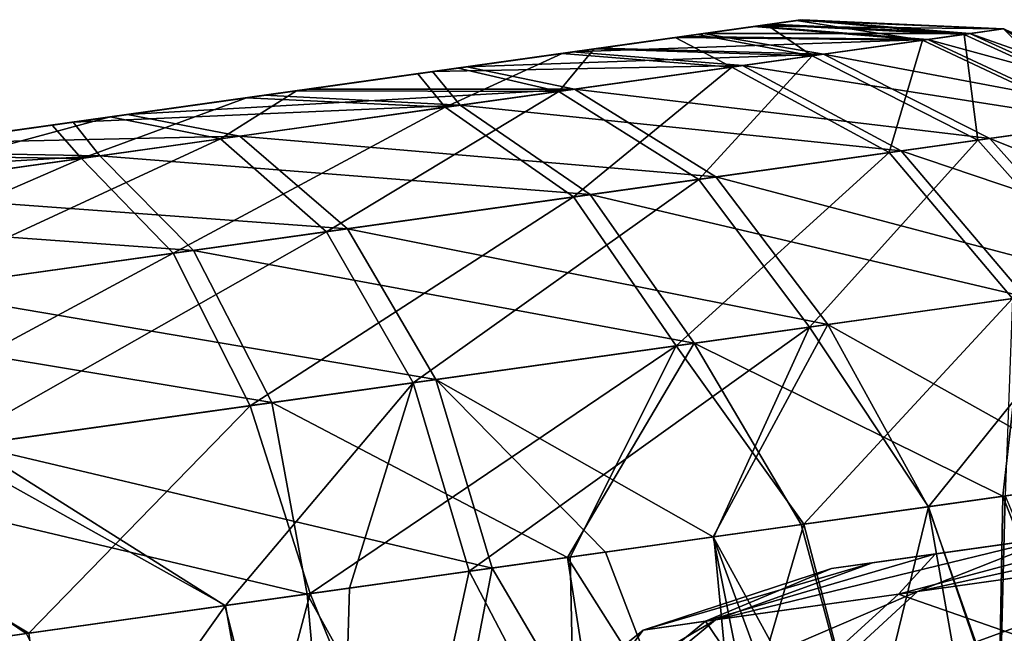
# Model space of a CAD drawing. Header units: metres. Extents: x -241 to 22, y -221 to 108.
# Tile 40 of 256: x -231.936 to -231.396, y -178.671 to -178.335. Entities that reach past the tile are written whole.
import ezdxf

# ---------------------------------------------------------------- set-up
doc = ezdxf.new("R2010")
doc.units = ezdxf.units.M
doc.layers.add('solid_DOMO_E_SIDE_LEVER_PUL_SW0001', color=7, linetype='CONTINUOUS')

msp = doc.modelspace()

# ---------------------------------------------------------------- linework, layer by layer
at = {"layer": 'solid_DOMO_E_SIDE_LEVER_PUL_SW0001'}
for points in [[(-232.935974, -178.535385, -9.790481), (-231.531601, -178.338013, -9.04108), (-231.509888, -178.334961, -9.168509)], [(-232.935974, -178.535385, -9.790481), (-231.509888, -178.334961, -9.168509), (-232.843369, -178.522369, -9.880929)], [(-232.843369, -178.522369, -9.880929), (-231.509888, -178.334961, -9.168509), (-231.508072, -178.334702, -9.29795)], [(-232.843369, -178.522369, -9.880929), (-231.508072, -178.334702, -9.29795), (-232.737869, -178.507538, -9.955574)], [(-232.737869, -178.507538, -9.955574), (-231.508072, -178.334702, -9.29795), (-231.52652, -178.337296, -9.426523)], [(-232.613174, -178.490021, 10.016659), (-231.510178, -178.334991, 9.159855), (-231.53363, -178.338287, 9.031951)], [(-232.613174, -178.490021, 10.016659), (-232.489685, -178.472656, 10.053087), (-231.510178, -178.334991, 9.159855)], [(-232.489685, -178.472656, 10.053087), (-231.506973, -178.334549, 9.290007), (-231.510178, -178.334991, 9.159855)], [(-232.489685, -178.472656, 10.053087), (-232.362762, -178.454819, 10.06948), (-231.506973, -178.334549, 9.290007)], [(-232.362762, -178.454819, 10.06948), (-231.524139, -178.33696, 9.419069), (-231.506973, -178.334549, 9.290007)], [(-231.441254, -178.345825, 8.955244), (-231.53363, -178.338287, 9.031951), (-231.510178, -178.334991, 9.159855)], [(-231.396835, -178.339584, -9.205987), (-231.509888, -178.334961, -9.168509), (-231.531601, -178.338013, -9.04108)], [(-231.418442, -178.342621, -9.448733), (-231.52652, -178.337296, -9.426523), (-231.508072, -178.334702, -9.29795)], [(-231.415314, -178.342178, 9.437813), (-231.506973, -178.334549, 9.290007), (-231.524139, -178.33696, 9.419069)], [(-231.396835, -178.339584, 9.194803), (-231.510178, -178.334991, 9.159855), (-231.506973, -178.334549, 9.290007)], [(-231.441254, -178.345825, 8.955244), (-231.510178, -178.334991, 9.159855), (-231.396835, -178.339584, 9.194803)], [(-231.396835, -178.339584, -9.205987), (-231.508072, -178.334702, -9.29795), (-231.509888, -178.334961, -9.168509)], [(-231.396835, -178.339584, -9.205987), (-231.418442, -178.342621, -9.448733), (-231.508072, -178.334702, -9.29795)], [(-231.396835, -178.339584, 9.194803), (-231.506973, -178.334549, 9.290007), (-231.415314, -178.342178, 9.437813)], [(-233.013657, -178.546295, -9.686038), (-231.573029, -178.343826, -8.918086), (-231.531601, -178.338013, -9.04108)], [(-233.013657, -178.546295, -9.686038), (-231.531601, -178.338013, -9.04108), (-232.935974, -178.535385, -9.790481)], [(-232.737869, -178.507538, -9.955574), (-231.52652, -178.337296, -9.426523), (-232.621948, -178.491241, -10.012553)], [(-232.729034, -178.506302, 9.96126), (-231.53363, -178.338287, 9.031951), (-231.576675, -178.344345, 8.909328)], [(-232.729034, -178.506302, 9.96126), (-232.613174, -178.490021, 10.016659), (-231.53363, -178.338287, 9.031951)], [(-232.621948, -178.491241, -10.012553), (-231.52652, -178.337296, -9.426523), (-231.564438, -178.342621, -9.549928)], [(-232.362762, -178.454819, 10.06948), (-232.234604, -178.436813, 10.065684), (-231.524139, -178.33696, 9.419069)], [(-232.234604, -178.436813, 10.065684), (-231.561234, -178.342178, 9.544106), (-231.524139, -178.33696, 9.419069)], [(-231.441254, -178.345825, 8.955244), (-231.576675, -178.344345, 8.909328), (-231.53363, -178.338287, 9.031951)], [(-231.438187, -178.345398, -8.965865), (-231.531601, -178.338013, -9.04108), (-231.573029, -178.343826, -8.918086)], [(-231.501526, -178.354294, -9.677562), (-231.564438, -178.342621, -9.549928), (-231.52652, -178.337296, -9.426523)], [(-231.415314, -178.342178, 9.437813), (-231.524139, -178.33696, 9.419069), (-231.561234, -178.342178, 9.544106)], [(-231.438187, -178.345398, -8.965865), (-231.396835, -178.339584, -9.205987), (-231.531601, -178.338013, -9.04108)], [(-231.418442, -178.342621, -9.448733), (-231.501526, -178.354294, -9.677562), (-231.52652, -178.337296, -9.426523)], [(-231.441254, -178.345825, 8.955244), (-231.396835, -178.339584, 9.194803), (-231.344589, -178.391235, 8.926006)], [(-231.295639, -178.384354, -9.202106), (-231.396835, -178.339584, -9.205987), (-231.438187, -178.345398, -8.965865)], [(-231.319412, -178.387711, -9.469312), (-231.418442, -178.342621, -9.448733), (-231.396835, -178.339584, -9.205987)], [(-231.396835, -178.339584, 9.194803), (-231.415314, -178.342178, 9.437813), (-231.295685, -178.384369, 9.189704)], [(-231.396835, -178.339584, 9.194803), (-231.295685, -178.384369, 9.189704), (-231.344589, -178.391235, 8.926006)], [(-231.319412, -178.387711, -9.469312), (-231.396835, -178.339584, -9.205987), (-231.295639, -178.384354, -9.202106)], [(-233.073975, -178.554779, -9.570481), (-231.632813, -178.352234, -8.80367), (-231.573029, -178.343826, -8.918086)], [(-233.073975, -178.554779, -9.570481), (-231.573029, -178.343826, -8.918086), (-233.013657, -178.546295, -9.686038)], [(-232.834824, -178.521164, 9.88841), (-231.576675, -178.344345, 8.909328), (-231.638519, -178.353027, 8.794597)], [(-232.834824, -178.521164, 9.88841), (-232.729034, -178.506302, 9.96126), (-231.576675, -178.344345, 8.909328)], [(-232.621948, -178.491241, -10.012553), (-231.564438, -178.342621, -9.549928), (-232.49855, -178.473907, -10.050362)], [(-232.49855, -178.473907, -10.050362), (-231.564438, -178.342621, -9.549928), (-231.621063, -178.350586, -9.666093)], [(-232.234604, -178.436813, 10.065684), (-232.108078, -178.419022, 10.041405), (-231.561234, -178.342178, 9.544106)], [(-232.108078, -178.419022, 10.041405), (-231.617661, -178.350098, 9.662116), (-231.561234, -178.342178, 9.544106)], [(-231.545578, -178.360489, 8.735458), (-231.638519, -178.353027, 8.794597), (-231.576675, -178.344345, 8.909328)], [(-231.438187, -178.345398, -8.965865), (-231.573029, -178.343826, -8.918086), (-231.632813, -178.352234, -8.80367)], [(-231.539673, -178.359665, -8.744732), (-231.438187, -178.345398, -8.965865), (-231.632813, -178.352234, -8.80367)], [(-231.501526, -178.354294, -9.677562), (-231.621063, -178.350586, -9.666093), (-231.564438, -178.342621, -9.549928)], [(-231.495453, -178.353439, 9.66771), (-231.561234, -178.342178, 9.544106), (-231.617661, -178.350098, 9.662116)], [(-231.545578, -178.360489, 8.735458), (-231.576675, -178.344345, 8.909328), (-231.441254, -178.345825, 8.955244)], [(-231.415314, -178.342178, 9.437813), (-231.561234, -178.342178, 9.544106), (-231.495453, -178.353439, 9.66771)], [(-231.545578, -178.360489, 8.735458), (-231.441254, -178.345825, 8.955244), (-231.459412, -178.407379, 8.684075)], [(-231.341141, -178.390762, -8.937791), (-231.438187, -178.345398, -8.965865), (-231.539673, -178.359665, -8.744732)], [(-231.410873, -178.400558, -9.721197), (-231.501526, -178.354294, -9.677562), (-231.418442, -178.342621, -9.448733)], [(-231.415314, -178.342178, 9.437813), (-231.495453, -178.353439, 9.66771), (-231.316025, -178.387222, 9.457198)], [(-231.441254, -178.345825, 8.955244), (-231.344589, -178.391235, 8.926006), (-231.459412, -178.407379, 8.684075)], [(-231.295639, -178.384354, -9.202106), (-231.438187, -178.345398, -8.965865), (-231.341141, -178.390762, -8.937791)], [(-231.410873, -178.400558, -9.721197), (-231.418442, -178.342621, -9.448733), (-231.319412, -178.387711, -9.469312)], [(-231.415314, -178.342178, 9.437813), (-231.316025, -178.387222, 9.457198), (-231.295685, -178.384369, 9.189704)], [(-233.115387, -178.560593, -9.447301), (-231.709518, -178.363007, -8.700043), (-231.632813, -178.352234, -8.80367)], [(-233.115387, -178.560593, -9.447301), (-231.632813, -178.352234, -8.80367), (-233.073975, -178.554779, -9.570481)], [(-232.49855, -178.473907, -10.050362), (-231.621063, -178.350586, -9.666093), (-232.370499, -178.455902, -10.068188)], [(-232.370499, -178.455902, -10.068188), (-231.621063, -178.350586, -9.666093), (-231.695465, -178.361038, -9.772247)], [(-232.108078, -178.419022, 10.041405), (-231.988419, -178.402206, 9.998277), (-231.617661, -178.350098, 9.662116)], [(-231.988419, -178.402206, 9.998277), (-231.690704, -178.360367, 9.768085), (-231.617661, -178.350098, 9.662116)], [(-231.539673, -178.359665, -8.744732), (-231.632813, -178.352234, -8.80367), (-231.709518, -178.363007, -8.700043)], [(-231.640427, -178.373825, -9.876878), (-231.695465, -178.361038, -9.772247), (-231.621063, -178.350586, -9.666093)], [(-231.495453, -178.353439, 9.66771), (-231.617661, -178.350098, 9.662116), (-231.690704, -178.360367, 9.768085)], [(-231.501526, -178.354294, -9.677562), (-231.640427, -178.373825, -9.876878), (-231.621063, -178.350586, -9.666093)], [(-232.928436, -178.534317, 9.799292), (-231.638519, -178.353027, 8.794597), (-231.717575, -178.364151, 8.691213)], [(-232.928436, -178.534317, 9.799292), (-232.834824, -178.521164, 9.88841), (-231.638519, -178.353027, 8.794597)], [(-231.702667, -178.382568, 8.550426), (-231.717575, -178.364151, 8.691213), (-231.638519, -178.353027, 8.794597)], [(-231.702667, -178.382568, 8.550426), (-231.638519, -178.353027, 8.794597), (-231.545578, -178.360489, 8.735458)], [(-231.495453, -178.353439, 9.66771), (-231.690704, -178.360367, 9.768085), (-231.63179, -178.372604, 9.868829)], [(-231.563766, -178.422043, -9.940596), (-231.640427, -178.373825, -9.876878), (-231.501526, -178.354294, -9.677562)], [(-231.495453, -178.353439, 9.66771), (-231.63179, -178.372604, 9.868829), (-231.404251, -178.399628, 9.71026)], [(-231.563766, -178.422043, -9.940596), (-231.501526, -178.354294, -9.677562), (-231.410873, -178.400558, -9.721197)], [(-231.495453, -178.353439, 9.66771), (-231.404251, -178.399628, 9.71026), (-231.316025, -178.387222, 9.457198)], [(-233.137146, -178.56366, -9.319111), (-231.801758, -178.375977, -8.609489), (-231.709518, -178.363007, -8.700043)], [(-233.137146, -178.56366, -9.319111), (-231.709518, -178.363007, -8.700043), (-233.115387, -178.560593, -9.447301)], [(-232.370499, -178.455902, -10.068188), (-231.695465, -178.361038, -9.772247), (-232.240753, -178.437668, -10.065331)], [(-232.240753, -178.437668, -10.065331), (-231.695465, -178.361038, -9.772247), (-231.783997, -178.373474, -9.864283)], [(-231.988419, -178.402206, 9.998277), (-231.876541, -178.38649, 9.936558), (-231.690704, -178.360367, 9.768085)], [(-231.876541, -178.38649, 9.936558), (-231.777496, -178.372574, 9.859968), (-231.690704, -178.360367, 9.768085)], [(-231.694366, -178.381393, -8.557657), (-231.709518, -178.363007, -8.700043), (-231.801758, -178.375977, -8.609489)], [(-231.640427, -178.373825, -9.876878), (-231.783997, -178.373474, -9.864283), (-231.695465, -178.361038, -9.772247)], [(-231.63179, -178.372604, 9.868829), (-231.690704, -178.360367, 9.768085), (-231.777496, -178.372574, 9.859968)], [(-231.694366, -178.381393, -8.557657), (-231.539673, -178.359665, -8.744732), (-231.709518, -178.363007, -8.700043)], [(-231.702667, -178.382568, 8.550426), (-231.545578, -178.360489, 8.735458), (-231.632324, -178.431686, 8.480399)], [(-231.45285, -178.406464, -8.694376), (-231.539673, -178.359665, -8.744732), (-231.694366, -178.381393, -8.557657)], [(-231.545578, -178.360489, 8.735458), (-231.459412, -178.407379, 8.684075), (-231.632324, -178.431686, 8.480399)], [(-231.341141, -178.390762, -8.937791), (-231.539673, -178.359665, -8.744732), (-231.45285, -178.406464, -8.694376)], [(-233.006683, -178.545319, 9.696861), (-231.717575, -178.364151, 8.691213), (-231.811356, -178.377319, 8.60203)], [(-233.006683, -178.545319, 9.696861), (-232.928436, -178.534317, 9.799292), (-231.717575, -178.364151, 8.691213)], [(-231.702667, -178.382568, 8.550426), (-231.811356, -178.377319, 8.60203), (-231.717575, -178.364151, 8.691213)], [(-232.240753, -178.437668, -10.065331), (-231.783997, -178.373474, -9.864283), (-232.114975, -178.419998, -10.042221)], [(-232.114975, -178.419998, -10.042221), (-231.783997, -178.373474, -9.864283), (-231.886047, -178.387817, -9.941433)], [(-231.825684, -178.399857, -10.033099), (-231.886047, -178.387817, -9.941433), (-231.783997, -178.373474, -9.864283)], [(-231.63179, -178.372604, 9.868829), (-231.777496, -178.372574, 9.859968), (-231.876541, -178.38649, 9.936558)], [(-231.63179, -178.372604, 9.868829), (-231.876541, -178.38649, 9.936558), (-231.815018, -178.398361, 10.027463)], [(-231.640427, -178.373825, -9.876878), (-231.825684, -178.399857, -10.033099), (-231.783997, -178.373474, -9.864283)], [(-231.767685, -178.450699, -10.112557), (-231.825684, -178.399857, -10.033099), (-231.640427, -178.373825, -9.876878)], [(-231.63179, -178.372604, 9.868829), (-231.815018, -178.398361, 10.027463), (-231.554306, -178.420715, 9.931643)], [(-231.563766, -178.422043, -9.940596), (-231.767685, -178.450699, -10.112557), (-231.640427, -178.373825, -9.876878)], [(-231.63179, -178.372604, 9.868829), (-231.554306, -178.420715, 9.931643), (-231.404251, -178.399628, 9.71026)], [(-233.138626, -178.563858, -9.188938), (-231.906433, -178.390686, -8.535011), (-231.801758, -178.375977, -8.609489)], [(-233.138626, -178.563858, -9.188938), (-231.801758, -178.375977, -8.609489), (-233.137146, -178.56366, -9.319111)], [(-233.068207, -178.55397, 9.583383), (-231.811356, -178.377319, 8.60203), (-231.917816, -178.392288, 8.528824)], [(-233.068207, -178.55397, 9.583383), (-233.006683, -178.545319, 9.696861), (-231.811356, -178.377319, 8.60203)], [(-231.901825, -178.410553, 8.412755), (-231.917816, -178.392288, 8.528824), (-231.811356, -178.377319, 8.60203)], [(-231.694366, -178.381393, -8.557657), (-231.801758, -178.375977, -8.609489), (-231.906433, -178.390686, -8.535011)], [(-231.901825, -178.410553, 8.412755), (-231.811356, -178.377319, 8.60203), (-231.702667, -178.382568, 8.550426)], [(-231.891754, -178.409134, -8.41739), (-231.694366, -178.381393, -8.557657), (-231.906433, -178.390686, -8.535011)], [(-231.901825, -178.410553, 8.412755), (-231.702667, -178.382568, 8.550426), (-231.851563, -178.462494, 8.328857)], [(-231.623138, -178.430389, -8.488452), (-231.694366, -178.381393, -8.557657), (-231.891754, -178.409134, -8.41739)], [(-231.702667, -178.382568, 8.550426), (-231.632324, -178.431686, 8.480399), (-231.851563, -178.462494, 8.328857)], [(-231.45285, -178.406464, -8.694376), (-231.694366, -178.381393, -8.557657), (-231.623138, -178.430389, -8.488452)], [(-232.114975, -178.419998, -10.042221), (-231.886047, -178.387817, -9.941433), (-231.996155, -178.403305, -10.000628)], [(-232.044662, -178.430634, -10.135578), (-231.886047, -178.387817, -9.941433), (-231.825684, -178.399857, -10.033099)], [(-232.044662, -178.430634, -10.135578), (-231.996155, -178.403305, -10.000628), (-231.886047, -178.387817, -9.941433)], [(-231.815018, -178.398361, 10.027463), (-231.876541, -178.38649, 9.936558), (-231.988419, -178.402206, 9.998277)], [(-231.410873, -178.400558, -9.721197), (-231.319412, -178.387711, -9.469312), (-231.34024, -178.480072, -9.752028)], [(-231.316025, -178.387222, 9.457198), (-231.404251, -178.399628, 9.71026), (-231.239304, -178.465881, 9.470896)], [(-233.119766, -178.561203, -9.060113), (-231.906433, -178.390686, -8.535011), (-233.138626, -178.563858, -9.188938)], [(-233.119766, -178.561203, -9.060113), (-232.021454, -178.406845, -8.477829), (-231.906433, -178.390686, -8.535011)], [(-233.111481, -178.560043, 9.461043), (-231.917816, -178.392288, 8.528824), (-232.03447, -178.408676, 8.473414)], [(-233.111481, -178.560043, 9.461043), (-233.068207, -178.55397, 9.583383), (-231.917816, -178.392288, 8.528824)], [(-231.901825, -178.410553, 8.412755), (-232.03447, -178.408676, 8.473414), (-231.917816, -178.392288, 8.528824)], [(-231.891754, -178.409134, -8.41739), (-231.906433, -178.390686, -8.535011), (-232.021454, -178.406845, -8.477829)], [(-231.459412, -178.407379, 8.684075), (-231.344589, -178.391235, 8.926006), (-231.391953, -178.487335, 8.647771)], [(-231.341141, -178.390762, -8.937791), (-231.45285, -178.406464, -8.694376), (-231.266006, -178.469635, -8.917953)], [(-232.008743, -178.484573, -10.225362), (-232.044662, -178.430634, -10.135578), (-231.825684, -178.399857, -10.033099)], [(-232.032669, -178.42894, 10.132802), (-231.815018, -178.398361, 10.027463), (-231.988419, -178.402206, 9.998277)], [(-231.756012, -178.449066, 10.106261), (-231.815018, -178.398361, 10.027463), (-232.032669, -178.42894, 10.132802)], [(-232.008743, -178.484573, -10.225362), (-231.825684, -178.399857, -10.033099), (-231.767685, -178.450699, -10.112557)], [(-231.554306, -178.420715, 9.931643), (-231.815018, -178.398361, 10.027463), (-231.756012, -178.449066, 10.106261)], [(-231.563766, -178.422043, -9.940596), (-231.410873, -178.400558, -9.721197), (-231.503021, -178.502945, -9.985616)], [(-231.404251, -178.399628, 9.71026), (-231.554306, -178.420715, 9.931643), (-231.333221, -178.47908, 9.740324)], [(-231.410873, -178.400558, -9.721197), (-231.34024, -178.480072, -9.752028), (-231.503021, -178.502945, -9.985616)], [(-231.404251, -178.399628, 9.71026), (-231.333221, -178.47908, 9.740324), (-231.239304, -178.465881, 9.470896)], [(-231.891754, -178.409134, -8.41739), (-232.021454, -178.406845, -8.477829), (-232.144333, -178.424118, -8.439503)], [(-232.118347, -178.440994, -8.333488), (-231.891754, -178.409134, -8.41739), (-232.144333, -178.424118, -8.439503)], [(-232.129486, -178.442551, 8.331829), (-232.03447, -178.408676, 8.473414), (-231.901825, -178.410553, 8.412755)], [(-232.129486, -178.442551, 8.331829), (-231.901825, -178.410553, 8.412755), (-232.102158, -178.497711, 8.239778)], [(-231.840408, -178.460922, -8.334051), (-231.891754, -178.409134, -8.41739), (-232.118347, -178.440994, -8.333488)], [(-231.901825, -178.410553, 8.412755), (-231.851563, -178.462494, 8.328857), (-232.102158, -178.497711, 8.239778)], [(-231.623138, -178.430389, -8.488452), (-231.891754, -178.409134, -8.41739), (-231.840408, -178.460922, -8.334051)], [(-231.632324, -178.431686, 8.480399), (-231.459412, -178.407379, 8.684075), (-231.57605, -178.513214, 8.430922)], [(-231.45285, -178.406464, -8.694376), (-231.623138, -178.430389, -8.488452), (-231.384933, -178.486359, -8.658796)], [(-231.459412, -178.407379, 8.684075), (-231.391953, -178.487335, 8.647771), (-231.57605, -178.513214, 8.430922)], [(-231.45285, -178.406464, -8.694376), (-231.384933, -178.486359, -8.658796), (-231.266006, -178.469635, -8.917953)], [(-231.563766, -178.422043, -9.940596), (-231.720123, -178.533463, -10.168699), (-231.767685, -178.450699, -10.112557)], [(-231.554306, -178.420715, 9.931643), (-231.756012, -178.449066, 10.106261), (-231.492981, -178.501541, 9.976026)], [(-231.563766, -178.422043, -9.940596), (-231.503021, -178.502945, -9.985616), (-231.720123, -178.533463, -10.168699)], [(-231.554306, -178.420715, 9.931643), (-231.492981, -178.501541, 9.976026), (-231.333221, -178.47908, 9.740324)], [(-231.995575, -178.482727, 10.222214), (-231.756012, -178.449066, 10.106261), (-232.032669, -178.42894, 10.132802)], [(-231.851563, -178.462494, 8.328857), (-231.632324, -178.431686, 8.480399), (-231.809464, -178.546021, 8.269579)], [(-231.623138, -178.430389, -8.488452), (-231.840408, -178.460922, -8.334051), (-231.566238, -178.511826, -8.439554)], [(-231.632324, -178.431686, 8.480399), (-231.57605, -178.513214, 8.430922), (-231.809464, -178.546021, 8.269579)], [(-231.623138, -178.430389, -8.488452), (-231.566238, -178.511826, -8.439554), (-231.384933, -178.486359, -8.658796)], [(-231.840408, -178.460922, -8.334051), (-232.118347, -178.440994, -8.333488), (-232.089844, -178.495972, -8.241696)], [(-231.995575, -178.482727, 10.222214), (-231.707733, -178.531723, 10.161937), (-231.756012, -178.449066, 10.106261)], [(-231.492981, -178.501541, 9.976026), (-231.756012, -178.449066, 10.106261), (-231.707733, -178.531723, 10.161937)], [(-232.008743, -178.484573, -10.225362), (-231.767685, -178.450699, -10.112557), (-231.976761, -178.569534, -10.288799)], [(-231.976761, -178.569534, -10.288799), (-231.767685, -178.450699, -10.112557), (-231.720123, -178.533463, -10.168699)], [(-232.102158, -178.497711, 8.239778), (-231.851563, -178.462494, 8.328857), (-232.076263, -178.583511, 8.174737)], [(-231.840408, -178.460922, -8.334051), (-232.089844, -178.495972, -8.241696), (-231.797546, -178.544342, -8.275167)], [(-231.851563, -178.462494, 8.328857), (-231.809464, -178.546021, 8.269579), (-232.076263, -178.583511, 8.174737)], [(-231.840408, -178.460922, -8.334051), (-231.797546, -178.544342, -8.275167), (-231.566238, -178.511826, -8.439554)], [(-231.503021, -178.502945, -9.985616), (-231.34024, -178.480072, -9.752028), (-231.437927, -178.601395, -9.973225)], [(-231.333221, -178.47908, 9.740324), (-231.492981, -178.501541, 9.976026), (-231.339508, -178.587555, 9.838876)], [(-231.34024, -178.480072, -9.752028), (-231.339447, -178.587555, -9.836921), (-231.437927, -178.601395, -9.973225)], [(-231.995575, -178.482727, 10.222214), (-231.962799, -178.567566, 10.285389), (-231.707733, -178.531723, 10.161937)], [(-231.57605, -178.513214, 8.430922), (-231.391953, -178.487335, 8.647771), (-231.506241, -178.610992, 8.442125)], [(-231.384933, -178.486359, -8.658796), (-231.566238, -178.511826, -8.439554), (-231.397156, -178.595657, -8.567085)], [(-231.391953, -178.487335, 8.647771), (-231.39592, -178.59549, 8.568869), (-231.506241, -178.610992, 8.442125)], [(-231.434128, -178.627258, 0.337464), (-230.437057, -178.487122, -0.986191), (-230.71698, -178.526474, -0.96748)], [(-231.302551, -178.608765, 0.585887), (-230.437057, -178.487122, -0.986191), (-231.434128, -178.627258, 0.337464)], [(-231.384933, -178.486359, -8.658796), (-231.397156, -178.595657, -8.567085), (-231.306747, -178.582947, -8.708973)], [(-232.089844, -178.495972, -8.241696), (-232.06311, -178.581665, -8.176839), (-231.797546, -178.544342, -8.275167)], [(-231.720123, -178.533463, -10.168699), (-231.503021, -178.502945, -9.985616), (-231.689514, -178.636749, -10.193867)], [(-231.492981, -178.501541, 9.976026), (-231.707733, -178.531723, 10.161937), (-231.555847, -178.617966, 10.094846)], [(-231.503021, -178.502945, -9.985616), (-231.555496, -178.617905, -10.093107), (-231.689514, -178.636749, -10.193867)], [(-231.492981, -178.501541, 9.976026), (-231.555847, -178.617966, 10.094846), (-231.438141, -178.601425, 9.975084)], [(-231.503021, -178.502945, -9.985616), (-231.437927, -178.601395, -9.973225), (-231.555496, -178.617905, -10.093107)], [(-231.492981, -178.501541, 9.976026), (-231.438141, -178.601425, 9.975084), (-231.339508, -178.587555, 9.838876)], [(-231.809464, -178.546021, 8.269579), (-231.57605, -178.513214, 8.430922), (-231.776627, -178.648987, 8.245406)], [(-231.566238, -178.511826, -8.439554), (-231.797546, -178.544342, -8.275167), (-231.635529, -178.629166, -8.331959)], [(-231.57605, -178.513214, 8.430922), (-231.634094, -178.628952, 8.333488), (-231.776627, -178.648987, 8.245406)], [(-231.566238, -178.511826, -8.439554), (-231.635529, -178.629166, -8.331959), (-231.507584, -178.611176, -8.440462)], [(-231.57605, -178.513214, 8.430922), (-231.506241, -178.610992, 8.442125), (-231.634094, -178.628952, 8.333488)], [(-231.566238, -178.511826, -8.439554), (-231.507584, -178.611176, -8.440462), (-231.397156, -178.595657, -8.567085)], [(-231.490967, -178.635239, 0.061976), (-230.71698, -178.526474, -0.96748), (-230.979782, -178.5634, -0.869722)], [(-231.434128, -178.627258, 0.337464), (-230.71698, -178.526474, -0.96748), (-231.490967, -178.635239, 0.061976)], [(-231.976761, -178.569534, -10.288799), (-231.720123, -178.533463, -10.168699), (-231.822937, -178.655502, -10.266891)], [(-231.707733, -178.531723, 10.161937), (-231.962799, -178.567566, 10.285389), (-231.676788, -178.634964, 10.186896)], [(-231.720123, -178.533463, -10.168699), (-231.75499, -178.64595, -10.232678), (-231.822937, -178.655502, -10.266891)], [(-231.720123, -178.533463, -10.168699), (-231.689514, -178.636749, -10.193867), (-231.75499, -178.64595, -10.232678)], [(-231.614761, -178.626236, 10.14295), (-231.707733, -178.531723, 10.161937), (-231.676788, -178.634964, 10.186896)], [(-231.614761, -178.626236, 10.14295), (-231.555847, -178.617966, 10.094846), (-231.707733, -178.531723, 10.161937)], [(-232.076263, -178.583511, 8.174737), (-231.809464, -178.546021, 8.269579), (-231.930603, -178.670624, 8.179862)], [(-231.797546, -178.544342, -8.275167), (-232.06311, -178.581665, -8.176839), (-231.778122, -178.6492, -8.244019)], [(-231.809464, -178.546021, 8.269579), (-231.776627, -178.648987, 8.245406), (-231.930603, -178.670624, 8.179862)], [(-231.797546, -178.544342, -8.275167), (-231.778122, -178.6492, -8.244019), (-231.635529, -178.629166, -8.331959)], [(-231.962799, -178.567566, 10.285389), (-231.980042, -178.677582, 10.326439), (-231.823212, -178.655533, 10.268193)], [(-231.962799, -178.567566, 10.285389), (-231.823212, -178.655533, 10.268193), (-231.676788, -178.634964, 10.186896)], [(-231.490967, -178.635239, 0.061976), (-230.979782, -178.5634, -0.869722), (-231.468552, -178.632095, -0.218976)], [(-231.468552, -178.632095, -0.218976), (-230.979782, -178.5634, -0.869722), (-231.19928, -178.594254, -0.706198)], [(-231.976761, -178.569534, -10.288799), (-231.822937, -178.655502, -10.266891), (-231.979706, -178.677536, -10.325264)], [(-232.06311, -178.581665, -8.176839), (-232.094116, -178.693604, -8.137248), (-231.932144, -178.670853, -8.178623)], [(-232.076263, -178.583511, 8.174737), (-231.930603, -178.670624, 8.179862), (-232.09256, -178.69339, 8.138334)], [(-232.06311, -178.581665, -8.176839), (-231.932144, -178.670853, -8.178623), (-231.778122, -178.6492, -8.244019)], [(-231.306747, -178.582947, -8.708973), (-231.397156, -178.595657, -8.567085), (-231.248901, -178.974136, -8.644403)], [(-231.438141, -178.601425, 9.975084), (-231.319458, -178.938858, 9.935841), (-231.339508, -178.587555, 9.838876)], [(-231.437927, -178.601395, -9.973225), (-231.339447, -178.587555, -9.836921), (-231.322723, -178.939087, -9.938472)], [(-231.468552, -178.632095, -0.218976), (-231.19928, -178.594254, -0.706198), (-231.368652, -178.618057, -0.482127)], [(-231.443848, -178.647812, -0.556259), (-231.19928, -178.594254, -0.706198), (-231.269485, -178.623306, -0.781202)], [(-231.443848, -178.647812, -0.556259), (-231.368652, -178.618057, -0.482127), (-231.19928, -178.594254, -0.706198)], [(-231.397156, -178.595657, -8.567085), (-231.507584, -178.611176, -8.440462), (-231.404495, -178.994522, -8.440629)], [(-231.39592, -178.59549, 8.568869), (-231.40596, -178.994675, 8.439412), (-231.506241, -178.610992, 8.442125)], [(-231.39592, -178.59549, 8.568869), (-231.237442, -178.972473, 8.663867), (-231.40596, -178.994675, 8.439412)], [(-231.397156, -178.595657, -8.567085), (-231.404495, -178.994522, -8.440629), (-231.248901, -178.974136, -8.644403)], [(-231.555847, -178.617966, 10.094846), (-231.377914, -178.942596, 10.007318), (-231.438141, -178.601425, 9.975084)], [(-231.555496, -178.617905, -10.093107), (-231.437927, -178.601395, -9.973225), (-231.523651, -178.953278, -10.144104)], [(-231.437927, -178.601395, -9.973225), (-231.322723, -178.939087, -9.938472), (-231.523651, -178.953278, -10.144104)], [(-231.438141, -178.601425, 9.975084), (-231.377914, -178.942596, 10.007318), (-231.319458, -178.938858, 9.935841)], [(-231.507584, -178.611176, -8.440462), (-231.635529, -178.629166, -8.331959), (-231.404495, -178.994522, -8.440629)], [(-231.506241, -178.610992, 8.442125), (-231.625687, -179.019531, 8.261838), (-231.634094, -178.628952, 8.333488)], [(-231.506241, -178.610992, 8.442125), (-231.40596, -178.994675, 8.439412), (-231.625687, -179.019531, 8.261838)], [(-231.454315, -178.649277, 0.537966), (-231.302551, -178.608765, 0.585887), (-231.434128, -178.627258, 0.337464)], [(-231.454315, -178.649277, 0.537966), (-231.284271, -178.625381, 0.766266), (-231.302551, -178.608765, 0.585887)], [(-231.555496, -178.617905, -10.093107), (-231.523651, -178.953278, -10.144104), (-231.689514, -178.636749, -10.193867)], [(-231.614761, -178.626236, 10.14295), (-231.488541, -178.95546, 10.117563), (-231.555847, -178.617966, 10.094846)], [(-231.555847, -178.617966, 10.094846), (-231.488541, -178.95546, 10.117563), (-231.434937, -178.946396, 10.067145)], [(-231.555847, -178.617966, 10.094846), (-231.434937, -178.946396, 10.067145), (-231.377914, -178.942596, 10.007318)], [(-231.554626, -178.663376, -0.293408), (-231.468552, -178.632095, -0.218976), (-231.368652, -178.618057, -0.482127)], [(-231.443848, -178.647812, -0.556259), (-231.554626, -178.663376, -0.293408), (-231.368652, -178.618057, -0.482127)], [(-231.614761, -178.626236, 10.14295), (-231.676788, -178.634964, 10.186896), (-231.488541, -178.95546, 10.117563)], [(-231.560043, -178.664139, 0.273005), (-231.434128, -178.627258, 0.337464), (-231.490967, -178.635239, 0.061976)], [(-231.560043, -178.664139, 0.273005), (-231.454315, -178.649277, 0.537966), (-231.434128, -178.627258, 0.337464)], [(-231.514557, -178.712936, -0.602943), (-231.269485, -178.623306, -0.781202), (-231.325562, -178.686386, -0.846764)], [(-231.514557, -178.712936, -0.602943), (-231.443848, -178.647812, -0.556259), (-231.269485, -178.623306, -0.781202)], [(-231.341599, -178.688629, 0.830575), (-231.284271, -178.625381, 0.766266), (-231.454315, -178.649277, 0.537966)], [(-231.635529, -178.629166, -8.331959), (-231.778122, -178.6492, -8.244019), (-231.575577, -179.01413, -8.294305)], [(-231.634094, -178.628952, 8.333488), (-231.625687, -179.019531, 8.261838), (-231.776627, -178.648987, 8.245406)], [(-231.635529, -178.629166, -8.331959), (-231.575577, -179.01413, -8.294305), (-231.404495, -178.994522, -8.440629)], [(-231.594254, -178.668945, -0.010561), (-231.490967, -178.635239, 0.061976), (-231.468552, -178.632095, -0.218976)], [(-231.554626, -178.663376, -0.293408), (-231.594254, -178.668945, -0.010561), (-231.468552, -178.632095, -0.218976)], [(-231.823212, -178.655533, 10.268193), (-231.741928, -178.972717, 10.282569), (-231.676788, -178.634964, 10.186896)], [(-231.689514, -178.636749, -10.193867), (-231.523651, -178.953278, -10.144104), (-231.764938, -178.981735, -10.293242)], [(-231.75499, -178.64595, -10.232678), (-231.689514, -178.636749, -10.193867), (-231.764938, -178.981735, -10.293242)], [(-231.676788, -178.634964, 10.186896), (-231.741928, -178.972717, 10.282569), (-231.488541, -178.95546, 10.117563)], [(-231.594254, -178.668945, -0.010561), (-231.560043, -178.664139, 0.273005), (-231.490967, -178.635239, 0.061976)], [(-231.776627, -178.648987, 8.245406), (-231.882248, -179.045776, 8.143619), (-231.930603, -178.670624, 8.179862)], [(-231.776627, -178.648987, 8.245406), (-231.625687, -179.019531, 8.261838), (-231.882248, -179.045776, 8.143619)], [(-231.75499, -178.64595, -10.232678), (-231.764938, -178.981735, -10.293242), (-231.822937, -178.655502, -10.266891)], [(-231.634628, -178.729813, -0.318032), (-231.554626, -178.663376, -0.293408), (-231.443848, -178.647812, -0.556259)], [(-231.514557, -178.712936, -0.602943), (-231.634628, -178.729813, -0.318032), (-231.443848, -178.647812, -0.556259)], [(-231.778122, -178.6492, -8.244019), (-231.932144, -178.670853, -8.178623), (-231.74408, -179.031921, -8.197024)], [(-231.778122, -178.6492, -8.244019), (-231.74408, -179.031921, -8.197024), (-231.575577, -179.01413, -8.294305)], [(-231.525894, -178.714539, 0.583115), (-231.454315, -178.649277, 0.537966), (-231.560043, -178.664139, 0.273005)], [(-231.525894, -178.714539, 0.583115), (-231.341599, -178.688629, 0.830575), (-231.454315, -178.649277, 0.537966)], [(-231.822937, -178.655502, -10.266891), (-231.764938, -178.981735, -10.293242), (-232.072723, -179.006393, -10.383091)], [(-231.979706, -178.677536, -10.325264), (-231.822937, -178.655502, -10.266891), (-232.072723, -179.006393, -10.383091)], [(-231.980042, -178.677582, 10.326439), (-231.741928, -178.972717, 10.282569), (-231.823212, -178.655533, 10.268193)], [(-231.677582, -178.735855, -0.011448), (-231.594254, -178.668945, -0.010561), (-231.554626, -178.663376, -0.293408)], [(-231.634628, -178.729813, -0.318032), (-231.677582, -178.735855, -0.011448), (-231.554626, -178.663376, -0.293408)], [(-231.640503, -178.730637, 0.295917), (-231.560043, -178.664139, 0.273005), (-231.594254, -178.668945, -0.010561)], [(-231.640503, -178.730637, 0.295917), (-231.525894, -178.714539, 0.583115), (-231.560043, -178.664139, 0.273005)], [(-231.930603, -178.670624, 8.179862), (-231.882248, -179.045776, 8.143619), (-232.09256, -178.69339, 8.138334)], [(-231.677582, -178.735855, -0.011448), (-231.640503, -178.730637, 0.295917), (-231.594254, -178.668945, -0.010561)]]:
    msp.add_3dface(points, dxfattribs=at)

doc.saveas('drawing.dxf')
